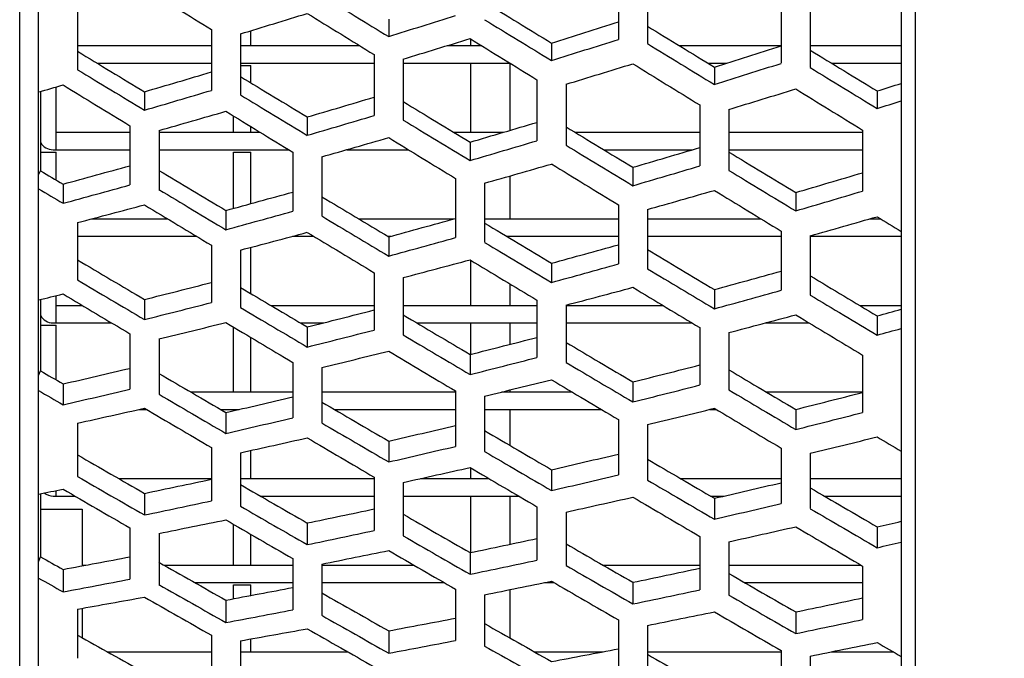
# Model space of a CAD drawing. Header units: millimetres. Extents: x 0 to 420, y 0 to 297.
# Tile 8 of 256: x 62.32 to 69.09, y 62.86 to 67.26. Entities that reach past the tile are written whole.
import ezdxf

# ---------------------------------------------------------------- set-up
doc = ezdxf.new("R2010")
doc.units = ezdxf.units.MM
doc.header["$LTSCALE"] = 23.1
doc.header["$PDMODE"] = 3
doc.header["$PDSIZE"] = 0.3125
doc.layers.get('0').update_dxf_attribs({"linetype": 'CONTINUOUS'})
doc.layers.get('Defpoints').update_dxf_attribs({"linetype": 'CONTINUOUS'})
doc.layers.add('DIM_PILOTEES', color=7, linetype='CONTINUOUS')
doc.styles.get("Standard").update_dxf_attribs({"font": 'txt', "width": 0.7})
doc.dimstyles.new('DIMSTYLE_9', dxfattribs={"dimtxt": 2.5, "dimasz": 3.5, "dimexe": 2, "dimexo": 0, "dimgap": 2.5, "dimtad": 1, "dimdsep": 46, "dimtxsty": 'Standard', "dimblk": '_FILLED', "dimblk1": '_FILLED', "dimblk2": '_FILLED', "dimcen": 0.09, "dimazin": 2, "dimtp": 0.5, "dimtm": 0.5, "dimtfac": 1, "dimtofl": 0, "dimtmove": 0, "dimatfit": 3, "dimldrblk": '_FILLED', "dimfxl": 0, "dimtolj": 1, "dimarcsym": 0})

# ---------------------------------------------------------------- blocks, each defined once
blk = doc.blocks.new('_FILLED')
at = {"color": 0, "linetype": 'ByBlock'}
blk.add_solid([(0, 0), (-1, 0.1429), (-1, -0.1429)], dxfattribs=at)
blk = doc.blocks.new('*D17')
at = {"layer": 'Defpoints', "color": 0, "linetype": 'Continuous'}
for p in [(26.5717, 84.3796), (72.5461, 83.0419), (116.9726, 71.1378), (76.5547, 37.2231)]:
    blk.add_point(p, dxfattribs=at)
at = {"layer": 'DIM_PILOTEES', "color": 0, "linetype": 'Continuous', "lineweight": -2}
for p, q in [((116.9726, 71.1378), (115.0408, 71.6554)), ((76.5547, 37.2231), (76.3804, 39.2155))]:
    blk.add_line(p, q, dxfattribs=at)
blk.add_arc((72.5461, 83.0419), 45.9938, 349.3611, 270.6389, dxfattribs=at)
at = {"layer": 'DIM_PILOTEES', "color": 0, "linetype": 'Continuous', "lineweight": -2, "xscale": 3.5, "yscale": 3.5, "zscale": 3.5}
for p, rotation in [((116.9726, 71.1378), 257.1805517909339), ((76.5547, 37.2231), 2.819448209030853)]:
    blk.add_blockref('_FILLED', p, dxfattribs=dict(at, rotation=rotation))
at = {"layer": 'DIM_PILOTEES', "color": 0, "linetype": 'Continuous', "insert": (60.1028, 133.353), "char_height": 2.5, "width": 26.732143, "attachment_point": 2, "rotation": 13.89194, "line_spacing_factor": 0.9}
blk.add_mtext('\\A1;{\\ftxt;\\W0.0001;\\H0.0001;\\~}{\\ftxt;\\W7.1285714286;\\H2.5; }{\\ftxt;\\W0.0001;\\H0.0001;\\~}', dxfattribs=at)

msp = doc.modelspace()

# ---------------------------------------------------------------- linework, layer by layer
at = {"color": 7, "linetype": 'Continuous'}
for p, q in [((62.3163, 59.6192), (62.3163, 106.4645)), ((62.4461, 59.6947), (62.4461, 106.389)), ((68.3795, 80.5107), (68.3795, 59.9523)), ((68.476, 80.3868), (68.476, 59.9717)), ((66.4346, 67.5566), (66.4346, 67.1253)), ((66.6346, 67.5271), (66.6346, 67.0958)), ((67.5546, 67.3916), (67.5546, 66.9603)), ((62.7146, 67.3363), (62.7146, 66.9166)), ((67.7546, 67.3621), (67.7546, 66.9308)), ((64.8546, 67.2651), (64.8546, 67.1447)), ((63.6346, 67.1939), (63.6346, 66.7742)), ((63.8346, 67.163), (63.8346, 66.7433)), ((63.9061, 67.0819), (63.9061, 67.1848)), ((65.4194, 67.0819), (65.4194, 67.1278)), ((62.7146, 67.0819), (63.6346, 67.0819)), ((63.8346, 67.0819), (64.655, 67.0819)), ((65.2557, 67.0819), (65.4938, 67.0819)), ((65.9746, 67.1), (65.9746, 66.9796)), ((66.854, 67.0819), (67.5546, 67.0819)), ((67.7546, 67.0819), (68.3795, 67.0819)), ((64.7546, 67.0206), (64.7546, 66.6009)), ((64.9546, 66.9897), (64.9546, 66.57)), ((62.8483, 66.9619), (63.6346, 66.9619)), ((63.8346, 66.9619), (64.7546, 66.9619)), ((63.8346, 66.9459), (63.9061, 66.9459)), ((63.9061, 66.8263), (63.9061, 66.9459)), ((64.9546, 66.9619), (65.6884, 66.9619)), ((65.4194, 66.4859), (65.4194, 66.9619)), ((65.6877, 66.9623), (65.6877, 66.4985)), ((67.0506, 66.9619), (67.1797, 66.9619)), ((67.0946, 66.935), (67.0946, 66.8146)), ((67.9004, 66.9619), (68.3795, 66.9619)), ((62.5661, 66.3659), (62.5661, 66.7976)), ((65.8746, 66.8473), (65.8746, 66.4276)), ((66.0746, 66.8164), (66.0746, 66.3967)), ((62.4599, 66.767), (62.4599, 66.2214)), ((63.1746, 66.7645), (63.1746, 66.638)), ((68.2146, 66.77), (68.2146, 66.6496)), ((66.9946, 66.674), (66.9946, 66.2543)), ((63.7861, 66.4859), (63.7861, 66.5986)), ((64.2946, 66.5911), (64.2946, 66.4647)), ((67.1946, 66.6431), (67.1946, 66.2233)), ((63.0746, 66.5307), (63.0746, 66.1232)), ((63.9061, 66.4859), (63.9061, 66.5253)), ((62.5661, 66.4859), (63.0746, 66.4859)), ((63.2746, 66.4983), (63.2746, 66.0908)), ((63.2746, 66.4859), (63.9706, 66.4859)), ((65.302, 66.4859), (65.645, 66.4859)), ((66.1359, 66.4859), (66.9946, 66.4859)), ((67.1946, 66.4859), (68.1146, 66.4859)), ((68.1146, 66.5007), (68.1146, 66.081)), ((65.4146, 66.4178), (65.4146, 66.2914)), ((62.4599, 66.3499), (62.5661, 66.3499)), ((62.5461, 66.3659), (63.0746, 66.3659)), ((62.5661, 66.1579), (62.5661, 66.3499)), ((63.2746, 66.3659), (64.1674, 66.3659)), ((63.7861, 66.3499), (63.9061, 66.3499)), ((63.7861, 65.9616), (63.7861, 66.3499)), ((63.9061, 65.9945), (63.9061, 66.3499)), ((64.1946, 66.3493), (64.1946, 65.9418)), ((64.3946, 66.3169), (64.3946, 65.9094)), ((64.5659, 66.3659), (64.9901, 66.3659)), ((66.3339, 66.3659), (66.9446, 66.3659)), ((67.1946, 66.3659), (68.1146, 66.3659)), ((66.5346, 66.2445), (66.5346, 66.118)), ((62.4461, 66.1923), (62.4599, 66.2214)), ((65.6877, 66.185), (65.6877, 65.8899)), ((62.6146, 66.1289), (62.6146, 65.9966)), ((65.3146, 66.1679), (65.3146, 65.7605)), ((65.5146, 66.1356), (65.5146, 65.7281)), ((67.6546, 66.0712), (67.6546, 65.9447)), ((66.4346, 65.9866), (66.4346, 65.5791)), ((63.7346, 65.9475), (63.7346, 65.8152)), ((66.6346, 65.9542), (66.6346, 65.5467)), ((62.7146, 65.8638), (62.7146, 65.4691)), ((62.813, 65.8899), (63.3338, 65.8899)), ((64.6477, 65.8899), (65.304, 65.8899)), ((65.5146, 65.8899), (66.4346, 65.8899)), ((66.6346, 65.8899), (67.4156, 65.8899)), ((68.1635, 65.8899), (68.2386, 65.8899)), ((62.7146, 65.7699), (63.5326, 65.7699)), ((64.1932, 65.7699), (64.3394, 65.7699)), ((64.8483, 65.7699), (64.8682, 65.7699)), ((64.8546, 65.7661), (64.8546, 65.6338)), ((65.6654, 65.7699), (66.4346, 65.7699)), ((66.6346, 65.7699), (67.5546, 65.7699)), ((67.5546, 65.8052), (67.5546, 65.3977)), ((67.7546, 65.7728), (67.7546, 65.3653)), ((67.7546, 65.7699), (68.3795, 65.7699)), ((63.6346, 65.7084), (63.6346, 65.3137)), ((63.8346, 65.6746), (63.8346, 65.2799)), ((63.9061, 65.3755), (63.9061, 65.6935)), ((65.4194, 65.2939), (65.4194, 65.6048)), ((65.9746, 65.5847), (65.9746, 65.4524)), ((64.7546, 65.5192), (64.7546, 65.1245)), ((64.9546, 65.4854), (64.9546, 65.0907)), ((65.6877, 65.4426), (65.6877, 65.2939)), ((62.5661, 65.1739), (62.5661, 65.3609)), ((67.0946, 65.4033), (67.0946, 65.271)), ((62.4599, 65.3347), (62.4599, 64.8437)), ((62.5661, 65.2939), (62.7467, 65.2939)), ((63.1746, 65.3348), (63.1746, 65.1967)), ((64.0438, 65.2939), (64.7546, 65.2939)), ((64.9546, 65.2939), (65.8746, 65.2939)), ((65.8746, 65.33), (65.8746, 64.9353)), ((66.0746, 65.2962), (66.0746, 64.9015)), ((66.0746, 65.2939), (66.7407, 65.2939)), ((68.0943, 65.2939), (68.3795, 65.2939)), ((62.4599, 65.1579), (62.5661, 65.1579)), ((62.5461, 65.1739), (62.9479, 65.1739)), ((62.5661, 64.7818), (62.5661, 65.1579)), ((64.2467, 65.1739), (64.4065, 65.1739)), ((65.047, 65.1739), (65.8746, 65.1739)), ((65.4194, 64.9563), (65.4194, 65.1739)), ((65.6877, 65.1739), (65.6877, 65.0256)), ((66.0746, 65.1739), (66.9397, 65.1739)), ((67.4468, 65.1739), (67.7462, 65.1739)), ((68.2146, 65.2219), (68.2146, 65.0896)), ((63.0746, 65.0985), (63.0746, 64.717)), ((63.7861, 64.6979), (63.7861, 65.1453)), ((64.2946, 65.1456), (64.2946, 65.0075)), ((66.9946, 65.1408), (66.9946, 64.7461)), ((67.1946, 65.107), (67.1946, 64.7123)), ((63.2746, 65.0633), (63.2746, 64.6819)), ((63.9061, 64.6979), (63.9061, 65.0736)), ((65.4146, 64.9563), (65.4146, 64.8183)), ((64.1946, 64.9017), (64.1946, 64.5203)), ((68.1146, 64.9516), (68.1146, 64.5569)), ((62.4461, 64.8112), (62.4599, 64.8437)), ((64.3946, 64.8666), (64.3946, 64.4851)), ((62.6146, 64.7535), (62.6146, 64.61)), ((66.5346, 64.7671), (66.5346, 64.629)), ((63.4926, 64.6979), (64.1946, 64.6979)), ((64.3946, 64.6979), (65.3146, 64.6979)), ((65.3146, 64.7049), (65.3146, 64.3235)), ((65.6299, 64.6979), (66.1161, 64.6979)), ((65.6877, 64.712), (65.6877, 64.6979)), ((67.4516, 64.6979), (68.1146, 64.6979)), ((65.5146, 64.6698), (65.5146, 64.2883)), ((63.1359, 64.5779), (63.1893, 64.5779)), ((63.6983, 64.5779), (63.8259, 64.5779)), ((63.7346, 64.5567), (63.7346, 64.4132)), ((64.4813, 64.5779), (65.3146, 64.5779)), ((65.5146, 64.5779), (66.3174, 64.5779)), ((65.6877, 64.5779), (65.6877, 64.3305)), ((67.063, 64.5779), (67.1076, 64.5779)), ((67.6546, 64.5779), (67.6546, 64.4398)), ((62.7146, 64.4836), (62.7146, 64.116)), ((66.4346, 64.5081), (66.4346, 64.1267)), ((66.6346, 64.473), (66.6346, 64.0916)), ((64.8546, 64.3599), (64.8546, 64.2164)), ((63.6346, 64.316), (63.6346, 63.9484)), ((63.8346, 64.2796), (63.8346, 63.9119)), ((63.9061, 64.1019), (63.9061, 64.2954)), ((67.5546, 64.3114), (67.5546, 63.9299)), ((67.7546, 64.2762), (67.7546, 63.8948)), ((65.4194, 64.1019), (65.4194, 64.1755)), ((65.9746, 64.1631), (65.9746, 64.0195)), ((62.9975, 64.1019), (63.6346, 64.1019)), ((63.8346, 64.1019), (64.7546, 64.1019)), ((64.7546, 64.1119), (64.7546, 63.7443)), ((64.9546, 64.0755), (64.9546, 63.7078)), ((65.0734, 64.1019), (65.5443, 64.1019)), ((66.8623, 64.1019), (67.5546, 64.1019)), ((67.7546, 64.1019), (68.3795, 64.1019)), ((62.5661, 63.9819), (62.5661, 64.0191)), ((62.4599, 63.9975), (62.4599, 63.5637)), ((62.5461, 63.9819), (62.6958, 63.9819)), ((63.1746, 64.0002), (63.1746, 63.8513)), ((63.9714, 63.9819), (64.7546, 63.9819)), ((64.9546, 63.9819), (65.7484, 63.9819)), ((65.4194, 63.592), (65.4194, 63.9819)), ((65.6877, 63.9819), (65.6877, 63.6494)), ((67.0679, 63.9819), (67.1617, 63.9819)), ((67.0946, 63.9663), (67.0946, 63.8227)), ((67.851, 63.9819), (68.3795, 63.9819)), ((62.4599, 63.8905), (62.7461, 63.8905)), ((62.7461, 63.8905), (62.7461, 63.501)), ((65.8746, 63.9078), (65.8746, 63.5402)), ((66.0746, 63.8714), (66.0746, 63.5037)), ((63.0746, 63.7626), (63.0746, 63.4093)), ((63.7861, 63.5059), (63.7861, 63.788)), ((64.2946, 63.7961), (64.2946, 63.6472)), ((68.2146, 63.7695), (68.2146, 63.6259)), ((63.2746, 63.7249), (63.2746, 63.3716)), ((63.9061, 63.5059), (63.9061, 63.7184)), ((66.9946, 63.7037), (66.9946, 63.3361)), ((67.1946, 63.6673), (67.1946, 63.2997)), ((62.4461, 63.528), (62.4599, 63.5637)), ((64.1946, 63.5515), (64.1946, 63.1982)), ((65.4146, 63.592), (65.4146, 63.4431)), ((62.6146, 63.4764), (62.6146, 63.3224)), ((62.7461, 63.5059), (62.7716, 63.5059)), ((63.3094, 63.5059), (64.1946, 63.5059)), ((64.3946, 63.5138), (64.3946, 63.1605)), ((64.3946, 63.5059), (65.0284, 63.5059)), ((66.3292, 63.5059), (66.9946, 63.5059)), ((67.1946, 63.5059), (68.104, 63.5059)), ((68.1146, 63.4997), (68.1146, 63.132)), ((63.5211, 63.3859), (64.1946, 63.3859)), ((63.7861, 63.3699), (63.9061, 63.3699)), ((63.7861, 63.2749), (63.7861, 63.3699)), ((63.9061, 63.2974), (63.9061, 63.3699)), ((64.3946, 63.3859), (65.2358, 63.3859)), ((65.3146, 63.3404), (65.3146, 62.987)), ((65.6877, 63.3374), (65.6877, 63.0051)), ((65.9267, 63.3859), (65.9914, 63.3859)), ((66.5346, 63.3878), (66.5346, 63.2389)), ((67.3032, 63.3859), (68.1146, 63.3859)), ((63.7346, 63.2652), (63.7346, 63.1112)), ((65.5146, 63.3027), (65.5146, 62.9493)), ((62.7146, 63.2031), (62.7146, 62.8646)), ((62.7461, 63.2087), (62.7461, 63.006)), ((66.4346, 63.1293), (66.4346, 62.7759)), ((67.6546, 63.1837), (67.6546, 63.0348)), ((66.6346, 63.0916), (66.6346, 62.7382)), ((63.6346, 63.0242), (63.6346, 62.6856)), ((63.9061, 62.9099), (63.9061, 62.998)), ((64.8546, 63.0541), (64.8546, 62.9001)), ((63.8346, 62.9853), (63.8346, 62.6467)), ((62.9186, 62.9099), (63.6346, 62.9099)), ((63.8346, 62.9099), (64.5722, 62.9099)), ((65.8561, 62.9099), (66.3293, 62.9099)), ((66.6346, 62.9099), (67.5546, 62.9099)), ((67.5546, 62.9181), (67.5546, 62.5648)), ((67.7546, 62.8804), (67.7546, 62.5271)), ((67.9012, 62.9099), (68.3239, 62.9099))]:
    msp.add_line(p, q, dxfattribs=at)
for centre, start in [((62.5461, 66.4659), 210.22853), ((62.5461, 65.2739), 210.22853), ((62.5461, 64.0819), 232.47936)]:
    msp.add_arc(centre, 0.1, start, 270, dxfattribs=at)
for centre, major_axis, ratio, start_param, end_param in [((88.7372, 71.8), (55.8942, -27.7931), 0.259399, -1.913299, -1.904162), ((88.5393, 71.5057), (55.8431, -28.2805), 0.244855, -1.890901, -1.88187), ((89.731, 71.4722), (56.0056, -28.3628), 0.244855, -1.890927, -1.881922), ((87.847, 94.2061), (55.5082, 27.6011), 0.259399, -2.1425, -2.13342), ((90.1219, 71.6792), (56.4948, -28.0917), 0.259399, -1.913105, -1.904065), ((90.8143, 94.7819), (56.8303, 28.7805), 0.244855, -2.164657, -2.155665), ((89.9241, 71.3816), (56.444, -28.5848), 0.244855, -1.890997, -1.882062), ((92.0059, 94.8155), (56.9928, 28.8628), 0.244855, -2.164605, -2.15564), ((91.1157, 71.348), (56.6065, -28.6671), 0.244855, -1.891023, -1.882113), ((89.2317, 94.3268), (56.1087, 27.8997), 0.259399, -2.142597, -2.133614), ((91.5067, 71.5584), (57.0953, -28.3903), 0.259399, -1.912914, -1.90397), ((92.1991, 94.906), (57.4312, 29.0848), 0.244855, -2.164468, -2.155571), ((91.3089, 71.2575), (57.0449, -28.8891), 0.244855, -1.891092, -1.88225), ((93.3907, 94.9396), (57.5937, 29.1671), 0.244855, -2.164418, -2.155546), ((86.2691, 72.0865), (54.4696, -27.0847), 0.259399, -1.885774, -1.876522), ((92.5005, 71.2239), (57.2074, -28.9714), 0.244855, -1.891117, -1.8823), ((86.4622, 71.9984), (54.9077, -27.3025), 0.259399, -1.885848, -1.876669), ((90.6165, 94.4476), (56.7092, 28.1983), 0.259399, -2.142693, -2.133804), ((92.8914, 71.4376), (57.6958, -28.6889), 0.259399, -1.912728, -1.903877), ((93.5838, 95.0302), (58.0321, 29.3891), 0.244855, -2.164284, -2.15548), ((92.6936, 71.1333), (57.6458, -29.1934), 0.244855, -1.891184, -1.882434), ((88.544, 94.1956), (55.4561, 27.5753), 0.259399, -2.169997, -2.160787), ((87.6538, 71.9658), (55.0701, -27.3833), 0.259399, -1.885875, -1.876723), ((85.7698, 93.7053), (54.5755, 26.5996), 0.273927, -2.140946, -2.137569), ((88.0448, 72.1857), (55.5615, -27.0801), 0.273927, -1.90895, -1.899763), ((92.0012, 94.5684), (57.3097, 28.497), 0.259399, -2.142786, -2.13399), ((94.2762, 71.3169), (58.2963, -28.9875), 0.259399, -1.912545, -1.903786), ((94.7754, 95.0637), (58.1946, 29.4714), 0.244855, -2.164234, -2.161082), ((88.7372, 94.2837), (55.8942, 27.7931), 0.259399, -2.169852, -2.160715), ((87.847, 71.8776), (55.5082, -27.6011), 0.259399, -1.885947, -1.876868), ((89.9288, 94.3164), (56.0567, 27.8739), 0.259399, -2.169799, -2.160688), ((89.0386, 71.845), (55.6706, -27.6819), 0.259399, -1.885974, -1.87692), ((94.9686, 95.1543), (58.6329, 29.6934), 0.244855, -2.164103, -2.160974), ((87.1546, 93.8226), (55.1757, 26.8921), 0.273927, -2.146898, -2.13777), ((89.4295, 72.0684), (56.1617, -27.3726), 0.273927, -1.908754, -1.899665), ((90.1219, 94.4045), (56.4948, 28.0917), 0.259399, -2.169657, -2.160618), ((89.2317, 71.7569), (56.1087, -27.8997), 0.259399, -1.886044, -1.877062), ((91.3135, 94.4372), (56.6572, 28.1725), 0.259399, -2.169606, -2.160592), ((90.4233, 71.7242), (56.2711, -27.9805), 0.259399, -1.88607, -1.877113), ((88.5393, 93.9399), (55.7759, 27.1846), 0.273927, -2.146997, -2.137966), ((90.8143, 71.9512), (56.7619, -27.6652), 0.273927, -1.908561, -1.899569), ((91.5067, 94.5253), (57.0953, 28.3903), 0.259399, -2.169467, -2.160523), ((90.6165, 71.6361), (56.7092, -28.1983), 0.259399, -1.88614, -1.877251), ((92.6983, 94.5579), (57.2577, 28.4711), 0.259399, -2.169416, -2.160498), ((91.8081, 71.6034), (56.8716, -28.2791), 0.259399, -1.886165, -1.877302), ((87.8516, 93.8124), (55.1237, 26.8667), 0.273927, -2.174545, -2.165285), ((89.9241, 94.0571), (56.3761, 27.4771), 0.273927, -2.147093, -2.138158), ((92.1991, 71.8339), (57.362, -27.9577), 0.273927, -1.908372, -1.899476), ((92.8914, 94.6461), (57.6958, 28.6889), 0.259399, -2.16928, -2.16043), ((85.5767, 72.4639), (54.1377, -26.3862), 0.273927, -1.875096, -1.871972), ((86.9614, 72.3466), (54.7379, -26.6787), 0.273927, -1.881376, -1.872175), ((92.0012, 71.5153), (57.3097, -28.497), 0.259399, -1.886233, -1.877437), ((94.083, 94.6787), (57.8582, 28.7697), 0.259399, -2.16923, -2.160405), ((88.0448, 93.898), (55.5615, 27.0801), 0.273927, -2.174399, -2.165212), ((85.7698, 72.3784), (54.5755, -26.5996), 0.273927, -1.875497, -1.872121), ((87.1546, 72.2611), (55.1757, -26.8921), 0.273927, -1.88145, -1.872321), ((89.2364, 93.9297), (55.7239, 27.1592), 0.273927, -2.174345, -2.165185), ((88.3462, 72.2294), (55.338, -26.9712), 0.273927, -1.881476, -1.872374), ((91.3089, 94.1744), (56.9762, 27.7696), 0.273927, -2.147187, -2.138346), ((93.5838, 71.7166), (57.9622, -28.2502), 0.273927, -1.908188, -1.899384), ((94.2762, 94.7668), (58.2963, 28.9875), 0.259399, -2.169098, -2.160339), ((86.4622, 93.4283), (54.8463, 26.1528), 0.288425, -2.150799, -2.141621), ((88.7372, 72.4688), (55.8317, -26.6227), 0.288425, -1.904901, -1.895764), ((89.4295, 94.0153), (56.1617, 27.3726), 0.273927, -2.174202, -2.165114), ((88.5393, 72.1438), (55.7759, -27.1846), 0.273927, -1.881548, -1.872517), ((92.6936, 94.2917), (57.5764, 28.0621), 0.273927, -2.14728, -2.13853), ((94.9686, 71.5994), (58.5624, -28.5427), 0.273927, -1.908007, -1.904878), ((90.6212, 94.047), (56.324, 27.4518), 0.273927, -2.17415, -2.165088), ((89.731, 72.1121), (55.9382, -27.2637), 0.273927, -1.881574, -1.872569), ((87.847, 93.5419), (55.4461, 26.4388), 0.288425, -2.150898, -2.141819), ((90.1219, 72.3552), (56.4316, -26.9087), 0.288425, -1.904706, -1.895667), ((90.8143, 94.1325), (56.7619, 27.6652), 0.273927, -2.17401, -2.165018), ((89.9241, 72.0266), (56.3761, -27.4771), 0.273927, -1.881644, -1.872709), ((92.0059, 94.1642), (56.9242, 27.7443), 0.273927, -2.173958, -2.164993), ((91.1157, 71.9948), (56.5384, -27.5562), 0.273927, -1.88167, -1.87276), ((86.2691, 72.7383), (54.4086, -25.9441), 0.288425, -1.877375, -1.868124), ((89.2317, 93.6554), (56.046, 26.7249), 0.288425, -2.150996, -2.142013), ((91.5067, 72.2416), (57.0314, -27.1948), 0.288425, -1.904516, -1.895572), ((92.1991, 94.2498), (57.362, 27.9577), 0.273927, -2.173821, -2.164924), ((91.3089, 71.9093), (56.9762, -27.7696), 0.273927, -1.881739, -1.872897), ((93.3907, 94.2815), (57.5244, 28.0368), 0.273927, -2.173771, -2.164899), ((92.5005, 71.8776), (57.1385, -27.8487), 0.273927, -1.881764, -1.872947), ((86.4622, 72.6554), (54.8463, -26.1528), 0.288425, -1.877449, -1.868271), ((88.544, 93.532), (55.3941, 26.414), 0.288425, -2.178395, -2.169185), ((85.7698, 93.0237), (54.5204, 25.3827), 0.302877, -2.148306, -2.14493), ((88.0448, 72.8797), (55.5054, -25.8412), 0.302877, -1.90159, -1.892403), ((87.6538, 72.6247), (55.0085, -26.2302), 0.288425, -1.877476, -1.868325), ((90.6165, 93.769), (56.6458, 27.0109), 0.288425, -2.151091, -2.142203), ((92.8914, 72.128), (57.6313, -27.4808), 0.288425, -1.904329, -1.895479), ((93.5838, 94.3671), (57.9622, 28.2502), 0.273927, -2.173636, -2.164832), ((92.6936, 71.792), (57.5764, -28.0621), 0.273927, -1.881831, -1.873081), ((88.7372, 93.6149), (55.8317, 26.6227), 0.288425, -2.178251, -2.169113), ((87.847, 72.5419), (55.4461, -26.4388), 0.288425, -1.877549, -1.868469), ((89.9288, 93.6456), (55.994, 26.7001), 0.288425, -2.178198, -2.169087), ((89.0386, 72.5111), (55.6083, -26.5162), 0.288425, -1.877575, -1.868522), ((92.0012, 93.8826), (57.2456, 27.2969), 0.288425, -2.151184, -2.142388), ((94.2762, 72.0144), (58.2311, -27.7668), 0.288425, -1.904146, -1.895388), ((94.7754, 94.3988), (58.1245, 28.3293), 0.273927, -2.173587, -2.170434), ((87.1546, 93.1335), (55.12, 25.6618), 0.302877, -2.154259, -2.14513), ((89.4295, 72.7699), (56.105, -26.1204), 0.302877, -1.901393, -1.892305), ((90.1219, 93.7285), (56.4316, 26.9087), 0.288425, -2.178056, -2.169016), ((89.2317, 72.4283), (56.046, -26.7249), 0.288425, -1.877646, -1.868663), ((94.9686, 94.4843), (58.5624, 28.5427), 0.273927, -2.173456, -2.170327), ((91.3135, 93.7592), (56.5938, 26.9861), 0.288425, -2.178004, -2.16899), ((90.4233, 72.3975), (56.2082, -26.8022), 0.288425, -1.877672, -1.868715), ((88.5393, 93.2432), (55.7196, 25.9409), 0.302877, -2.154357, -2.145326), ((90.8143, 72.6601), (56.7046, -26.3995), 0.302877, -1.901201, -1.892209), ((91.5067, 93.8421), (57.0314, 27.1948), 0.288425, -2.177865, -2.168921), ((90.6165, 72.3147), (56.6458, -27.0109), 0.288425, -1.877741, -1.868853), ((92.6983, 93.8728), (57.1936, 27.2721), 0.288425, -2.177814, -2.168896), ((85.5767, 73.1401), (54.083, -25.179), 0.302877, -1.867735, -1.864612), ((87.8516, 93.124), (55.068, 25.6376), 0.302877, -2.181906, -2.172645), ((86.9614, 73.0303), (54.6826, -25.4582), 0.302877, 4.409169, 4.41837), ((91.8081, 72.2839), (56.808, -27.0882), 0.288425, -1.877767, -1.868904), ((89.9241, 93.353), (56.3191, 26.2201), 0.302877, -2.154453, -2.145518), ((92.1991, 72.5503), (57.3041, -26.6786), 0.302877, -1.901012, -1.892115), ((85.7698, 73.06), (54.5204, -25.3827), 0.302877, -1.868137, -1.864761), ((88.0448, 93.204), (55.5054, 25.8412), 0.302877, -2.181759, -2.172572), ((87.1546, 72.9502), (55.12, -25.6618), 0.302877, 4.409096, 4.418224), ((92.8914, 93.9557), (57.6313, 27.4808), 0.288425, -2.177679, -2.168829), ((92.0012, 72.2011), (57.2456, -27.2969), 0.288425, -1.877835, -1.869039), ((94.083, 93.9864), (57.7935, 27.5582), 0.288425, -2.177629, -2.168804), ((89.2364, 93.2337), (55.6676, 25.9167), 0.302877, -2.181706, -2.172545), ((88.3462, 72.9205), (55.2822, -25.7373), 0.302877, 4.409069, 4.418171), ((86.4622, 92.7154), (54.7982, 24.8528), 0.317262, -2.157032, -2.147854), ((88.7372, 73.1944), (55.7828, -25.2993), 0.317262, 4.384517, 4.393655), ((91.3089, 93.4628), (56.9187, 26.4992), 0.302877, -2.154548, -2.145706), ((93.5838, 72.4406), (57.9037, -26.9578), 0.302877, -1.900828, -1.892023), ((94.2762, 94.0693), (58.2311, 27.7668), 0.288425, -2.177496, -2.168738), ((89.4295, 93.3138), (56.105, 26.1204), 0.302877, -2.181562, -2.172474), ((88.5393, 72.8405), (55.7196, -25.9409), 0.302877, -1.874188, -1.865157), ((90.6212, 93.3435), (56.2672, 26.1959), 0.302877, -2.18151, -2.172448), ((89.731, 72.8108), (55.8817, -26.0164), 0.302877, -1.874214, -1.865209), ((87.847, 92.8212), (55.3975, 25.1246), 0.317262, -2.157131, -2.148052), ((90.1219, 73.0886), (56.3821, -25.5711), 0.317262, -1.898473, -1.889434), ((92.6936, 93.5726), (57.5183, 26.7783), 0.302877, -2.15464, -2.14589), ((94.9686, 72.3308), (58.5032, -27.2369), 0.302877, -1.900647, -1.897518), ((90.8143, 93.4236), (56.7046, 26.3995), 0.302877, -2.18137, -2.172378), ((89.9241, 72.7307), (56.3191, -26.2201), 0.302877, -1.874284, -1.865349), ((86.2691, 73.4454), (54.3609, -24.6545), 0.317262, -1.871142, -1.861891), ((92.0059, 93.4533), (56.8667, 26.475), 0.302877, -2.181318, -2.172353), ((91.1157, 72.701), (56.4813, -26.2956), 0.302877, -1.87431, -1.8654), ((89.2317, 92.927), (55.9968, 25.3964), 0.317262, -2.157229, -2.148246), ((91.5067, 72.9828), (56.9814, -25.843), 0.317262, -1.898283, -1.889339), ((86.4622, 73.3683), (54.7982, -24.8528), 0.317262, -1.871216, -1.862038), ((88.544, 92.8121), (55.3455, 25.101), 0.317262, -2.184628, -2.175418), ((92.1991, 93.5334), (57.3041, 26.6786), 0.302877, -2.181181, -2.172284), ((91.3089, 72.6209), (56.9187, -26.4992), 0.302877, -1.874379, -1.865537), ((93.3907, 93.563), (57.4663, 26.7541), 0.302877, -2.181131, -2.172259), ((85.7698, 92.2885), (54.4812, 24.011), 0.331557, -2.153318, -2.149942), ((88.0448, 73.6282), (55.4655, -24.4448), 0.331557, -1.896578, -1.887391), ((87.6538, 73.3396), (54.9603, -24.9263), 0.317262, -1.871243, -1.862092), ((92.5005, 72.5912), (57.0808, -26.5747), 0.302877, -1.874404, -1.865587), ((88.7372, 92.8893), (55.7828, 25.2993), 0.317262, -2.184484, -2.175346), ((90.6165, 93.0328), (56.5961, 25.6682), 0.317262, -2.157324, -2.148436), ((92.8914, 72.877), (57.5807, -26.1148), 0.317262, -1.898096, -1.889246), ((87.847, 73.2625), (55.3975, -25.1246), 0.317262, -1.871316, -1.862236), ((89.9288, 92.9179), (55.9449, 25.3728), 0.317262, -2.184431, -2.17532), ((93.5838, 93.6431), (57.9037, 26.9578), 0.302877, -2.180997, -2.172193), ((92.6936, 72.5111), (57.5183, -26.7783), 0.302877, -1.874471, -1.865721), ((87.1546, 92.3901), (55.0804, 24.275), 0.331557, -2.159271, -2.150142), ((89.4295, 73.5265), (56.0646, -24.7088), 0.331557, -1.896381, -1.887293), ((89.0386, 73.2338), (55.5596, -25.1981), 0.317262, -1.871342, -1.862289), ((94.7754, 93.6728), (58.0658, 27.0333), 0.302877, -2.180947, -2.177795), ((90.1219, 92.9951), (56.3821, 25.5711), 0.317262, -2.184289, -2.175249), ((92.0012, 93.1386), (57.1955, 25.94), 0.317262, -2.157417, -2.148622), ((94.2762, 72.7713), (58.1801, -26.3866), 0.317262, -1.897913, -1.889155), ((89.2317, 73.1567), (55.9968, -25.3964), 0.317262, -1.871413, -1.86243), ((91.3135, 93.0237), (56.5442, 25.6447), 0.317262, -2.184237, -2.175224), ((88.5393, 92.4918), (55.6795, 24.5391), 0.331557, -2.159369, -2.150338), ((90.8143, 73.4248), (56.6638, -24.9729), 0.331557, -1.896188, -1.887197), ((90.4233, 73.128), (56.1589, -25.4699), 0.317262, -1.871439, -1.862482), ((94.9686, 93.7529), (58.5032, 27.2369), 0.302877, -2.180816, -2.177687), ((85.5767, 73.8694), (54.0441, -23.8183), 0.331557, -1.862723, -1.859599), ((87.8516, 92.3813), (55.0284, 24.2521), 0.331557, -2.186918, -2.177657), ((91.5067, 93.1009), (56.9814, 25.843), 0.317262, -2.184098, -2.175155), ((86.9614, 73.7677), (54.6433, -24.0824), 0.331557, -1.869004, -1.859803), ((90.6165, 73.0509), (56.5961, -25.6682), 0.317262, -1.871508, -1.86262), ((92.6983, 93.1295), (57.1435, 25.9165), 0.317262, -2.184048, -2.175129), ((85.7698, 73.7952), (54.4812, -24.011), 0.331557, -1.863124, -1.859748), ((88.0448, 92.4555), (55.4655, 24.4448), 0.331557, -2.186772, -2.177584), ((89.9241, 92.5935), (56.2786, 24.8031), 0.331557, -2.159466, -2.15053), ((92.1991, 73.3231), (57.2629, -25.2369), 0.331557, -1.896, -1.887103), ((91.8081, 73.0222), (56.7582, -25.7417), 0.317262, -1.871534, -1.862671), ((87.1546, 73.6936), (55.0804, -24.275), 0.331557, -1.869077, -1.859949), ((89.2364, 92.483), (55.6275, 24.5162), 0.331557, -2.186718, -2.177558), ((92.8914, 93.2067), (57.5807, 26.1148), 0.317262, -2.183912, -2.175062), ((86.4622, 91.9507), (54.7687, 23.3913), 0.345734, -2.160725, -2.151547), ((88.7372, 73.973), (55.7528, -23.8116), 0.345734, -1.894975, -1.885837), ((88.3462, 73.6661), (55.2424, -24.3464), 0.331557, -1.869104, -1.860002), ((92.0012, 72.9451), (57.1955, -25.94), 0.317262, -1.871602, -1.862806), ((94.083, 93.2353), (57.7428, 26.1883), 0.317262, -2.183862, -2.175037), ((89.4295, 92.5572), (56.0646, 24.7088), 0.331557, -2.186575, -2.177486), ((88.5393, 73.5919), (55.6795, -24.5391), 0.331557, -1.869176, -1.860145), ((90.6212, 92.5847), (56.2267, 24.7802), 0.331557, -2.186522, -2.17746), ((91.3089, 92.6952), (56.8777, 25.0672), 0.331557, -2.15956, -2.150718), ((93.5838, 73.2214), (57.862, -25.501), 0.331557, -1.895815, -1.887011), ((94.2762, 93.3125), (58.1801, 26.3866), 0.317262, -2.183729, -2.174971), ((87.847, 92.0481), (55.3677, 23.6471), 0.345734, -2.160824, -2.151745), ((90.1219, 73.8755), (56.3518, -24.0674), 0.345734, -1.89478, -1.885741), ((89.731, 73.5644), (55.8415, -24.6105), 0.331557, -1.869202, -1.860197), ((86.2691, 74.2041), (54.3317, -23.2046), 0.345734, -1.867449, -1.858198), ((90.8143, 92.6589), (56.6638, 24.9729), 0.331557, -2.186382, -2.177391), ((89.9241, 73.4902), (56.2786, -24.8031), 0.331557, -1.869272, -1.860337), ((92.0059, 92.6864), (56.8258, 25.0443), 0.331557, -2.186331, -2.177365), ((92.6936, 92.7969), (57.4769, 25.3312), 0.331557, -2.159652, -2.150902), ((94.9686, 73.1198), (58.4612, -25.765), 0.331557, -1.895634, -1.892505), ((91.1157, 73.4627), (56.4407, -24.8745), 0.331557, -1.869298, -1.860388)]:
    msp.add_ellipse(centre, major_axis=major_axis, ratio=ratio, start_param=start_param, end_param=end_param, dxfattribs=at)

# ---------------------------------------------------------------- dimensions: what is measured, and where the dimension line sits
at = {"layer": 'DIM_PILOTEES', "color": 2, "linetype": 'Continuous'}
dim = msp.add_angular_dim_3p(base=(26.5717, 84.3796), center=(72.5461, 83.0419), p1=(116.9726, 71.1378), p2=(76.5547, 37.2231), text='{\\ftxt;\\W0.0001;\\H0.0001;\\~}{\\ftxt;\\W7.1285714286;\\H2.5; }{\\ftxt;\\W0.0001;\\H0.0001;\\~}', dimstyle='DIMSTYLE_9', dxfattribs=at)
dim.commit()
dim.dimension.update_dxf_attribs({"geometry": '*D17', "text_midpoint": (61.5033, 127.6903), "dimtype": 165})

doc.saveas('drawing.dxf')
